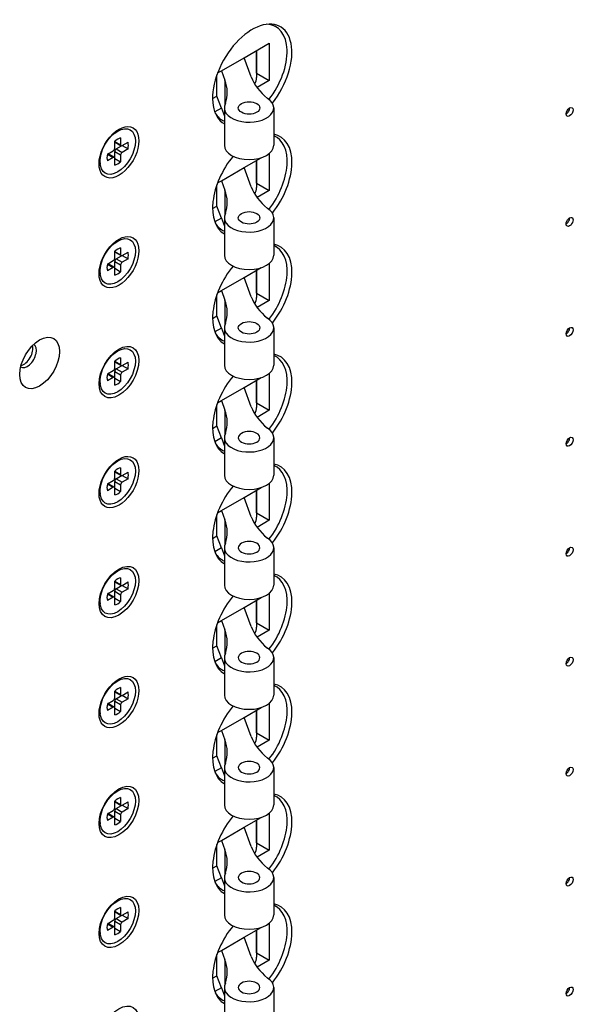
# Model space of a CAD drawing. Header units: inches. Extents: x 0 to 44.1, y 0 to 28.2.
# Tile 10 of 25: x 31.6 to 34.3, y 3.5 to 8.3. Entities that reach past the tile are written whole.
import ezdxf

# ---------------------------------------------------------------- set-up
doc = ezdxf.new("R2010")
doc.units = ezdxf.units.IN
doc.header["$LTSCALE"] = 0.5
doc.header["$MEASUREMENT"] = 0
doc.layers.add('AM_VIS', color=7, linetype='Continuous', lineweight=30)

msp = doc.modelspace()

# ---------------------------------------------------------------- linework, layer by layer
at = {"layer": 'AM_VIS', "color": 133}
for p, q in [((32.8504, 8.2825), (32.8733, 8.2694)), ((32.7175, 8.119), (32.8407, 8.1901)), ((32.8407, 8.1901), (32.8407, 8.0079)), ((32.6071, 8.0552), (32.7175, 8.119)), ((32.7525, 8.0254), (32.7175, 8.119)), ((32.7787, 8.1543), (32.7787, 8.0223)), ((32.7789, 8.0437), (32.7789, 8.1544)), ((32.5851, 7.9318), (32.5851, 8.0347)), ((32.5887, 8.0446), (32.6071, 8.0552)), ((32.6071, 8.0552), (32.6242, 8.0094)), ((32.7787, 8.0435), (32.7789, 8.0437)), ((32.7789, 8.0437), (32.8407, 8.0079)), ((32.6242, 8.0094), (32.6242, 7.8883)), ((32.8407, 8.0079), (32.781, 7.9734)), ((32.5641, 7.9197), (32.5851, 7.9318)), ((32.6071, 7.873), (32.5851, 7.9318)), ((32.6071, 7.873), (32.5748, 7.8544)), ((32.6071, 7.873), (32.6217, 7.834)), ((32.6217, 7.8741), (32.6217, 7.6919)), ((32.8623, 7.8741), (32.8623, 7.6919)), ((32.5879, 7.8279), (32.6108, 7.8147)), ((32.8623, 7.7398), (32.8733, 7.7335)), ((32.7175, 7.5831), (32.8013, 7.6315)), ((32.8407, 7.6523), (32.8407, 7.4721)), ((32.6071, 7.5194), (32.7175, 7.5831)), ((32.7525, 7.4896), (32.7175, 7.5831)), ((32.7787, 7.6184), (32.7787, 7.4865)), ((32.7789, 7.5078), (32.7789, 7.6186)), ((32.5851, 7.396), (32.5851, 7.4989)), ((32.5887, 7.5088), (32.6071, 7.5194)), ((32.6071, 7.5194), (32.6242, 7.4736)), ((32.7787, 7.5077), (32.7789, 7.5078)), ((32.7789, 7.5078), (32.8407, 7.4721)), ((32.6242, 7.4736), (32.6242, 7.3525)), ((32.8407, 7.4721), (32.781, 7.4376)), ((32.5641, 7.3839), (32.5851, 7.396)), ((32.6071, 7.3372), (32.5851, 7.396)), ((32.6071, 7.3372), (32.5748, 7.3186)), ((32.6071, 7.3372), (32.6217, 7.2982)), ((32.6217, 7.3383), (32.6217, 7.1561)), ((32.8623, 7.3383), (32.8623, 7.1561)), ((32.5879, 7.292), (32.6108, 7.2789))]:
    msp.add_line(p, q, dxfattribs=at)
at = {"layer": 'AM_VIS', "color": 33}
for p, q in [((32.0873, 7.7558), (32.1123, 7.7666)), ((32.1159, 7.7279), (32.1159, 7.6945)), ((32.0874, 7.678), (32.0874, 7.7114)), ((32.0874, 7.711), (32.1159, 7.6945)), ((32.0891, 7.7066), (32.118, 7.6899)), ((32.0942, 7.6741), (32.1208, 7.6895)), ((32.123, 7.6904), (32.1519, 7.7071)), ((32.1234, 7.6906), (32.1519, 7.6742)), ((32.0513, 7.649), (32.0803, 7.6657)), ((32.0803, 7.6328), (32.0513, 7.6161)), ((32.0517, 7.6492), (32.0803, 7.6328)), ((32.0564, 7.6499), (32.0853, 7.6333)), ((32.087, 7.631), (32.087, 7.6618)), ((32.087, 7.6618), (32.1159, 7.6451)), ((32.0942, 7.6741), (32.123, 7.6575)), ((32.1159, 7.6451), (32.1159, 7.6117)), ((32.1519, 7.6742), (32.123, 7.6575)), ((32.0129, 7.6269), (32.016, 7.5999)), ((32.0874, 7.5953), (32.0874, 7.6287)), ((32.0874, 7.6282), (32.1159, 7.6117)), ((32.0873, 7.22), (32.1123, 7.2308)), ((32.0874, 7.1422), (32.0874, 7.1756)), ((32.0874, 7.1751), (32.1159, 7.1587)), ((32.0891, 7.1707), (32.118, 7.1541)), ((32.0942, 7.1383), (32.1208, 7.1537)), ((32.1159, 7.1921), (32.1159, 7.1587)), ((32.123, 7.1546), (32.1519, 7.1713)), ((32.1234, 7.1548), (32.1519, 7.1383)), ((32.0513, 7.1132), (32.0803, 7.1299)), ((32.0517, 7.1134), (32.0803, 7.097)), ((32.0564, 7.1141), (32.0853, 7.0975)), ((32.087, 7.0952), (32.087, 7.126)), ((32.087, 7.126), (32.1159, 7.1093)), ((32.0942, 7.1383), (32.123, 7.1216)), ((32.1159, 7.1093), (32.1159, 7.0759)), ((32.1519, 7.1383), (32.123, 7.1216)), ((32.0129, 7.0911), (32.016, 7.064)), ((32.0803, 7.097), (32.0513, 7.0803)), ((32.0874, 7.0595), (32.0874, 7.0928)), ((32.0874, 7.0924), (32.1159, 7.0759)), ((32.0873, 6.6841), (32.1123, 6.695)), ((32.0874, 6.6064), (32.0874, 6.6398)), ((32.0874, 6.6393), (32.1159, 6.6229)), ((32.0891, 6.6349), (32.118, 6.6182)), ((32.1159, 6.6562), (32.1159, 6.6229)), ((32.123, 6.6187), (32.1519, 6.6354)), ((32.0513, 6.5774), (32.0803, 6.594)), ((32.0517, 6.5776), (32.0803, 6.5611)), ((32.0564, 6.5783), (32.0853, 6.5616)), ((32.087, 6.5593), (32.087, 6.5901)), ((32.087, 6.5901), (32.1159, 6.5735)), ((32.0942, 6.6025), (32.1208, 6.6179)), ((32.0942, 6.6025), (32.123, 6.5858)), ((32.1519, 6.6025), (32.123, 6.5858)), ((32.1234, 6.619), (32.1519, 6.6025)), ((32.0129, 6.5553), (32.016, 6.5282)), ((32.0803, 6.5611), (32.0513, 6.5444)), ((32.0874, 6.5236), (32.0874, 6.557)), ((32.0874, 6.5566), (32.1159, 6.5401)), ((32.1159, 6.5735), (32.1159, 6.5401)), ((32.0873, 6.1483), (32.1123, 6.1591)), ((32.0874, 6.0706), (32.0874, 6.1039)), ((32.0874, 6.1035), (32.1159, 6.087)), ((32.0891, 6.0991), (32.118, 6.0824)), ((32.1159, 6.1204), (32.1159, 6.087)), ((32.123, 6.0829), (32.1519, 6.0996)), ((32.0513, 6.0415), (32.0803, 6.0582)), ((32.087, 6.0235), (32.087, 6.0543)), ((32.087, 6.0543), (32.1159, 6.0376)), ((32.0942, 6.0667), (32.1208, 6.082)), ((32.0942, 6.0667), (32.123, 6.05)), ((32.1519, 6.0667), (32.123, 6.05)), ((32.1234, 6.0831), (32.1519, 6.0667)), ((32.0129, 6.0194), (32.016, 5.9924)), ((32.0803, 6.0253), (32.0513, 6.0086)), ((32.0517, 6.0418), (32.0803, 6.0253)), ((32.0564, 6.0425), (32.0853, 6.0258)), ((32.0874, 5.9878), (32.0874, 6.0212)), ((32.0874, 6.0207), (32.1159, 6.0043)), ((32.1159, 6.0376), (32.1159, 6.0043)), ((32.0873, 5.6125), (32.1123, 5.6233)), ((32.0874, 5.5347), (32.0874, 5.5681)), ((32.0874, 5.5677), (32.1159, 5.5512)), ((32.1159, 5.5846), (32.1159, 5.5512)), ((32.0513, 5.5057), (32.0803, 5.5224)), ((32.087, 5.4877), (32.087, 5.5185)), ((32.087, 5.5185), (32.1159, 5.5018)), ((32.0891, 5.5632), (32.118, 5.5466)), ((32.0942, 5.5308), (32.1208, 5.5462)), ((32.0942, 5.5308), (32.123, 5.5142)), ((32.123, 5.5471), (32.1519, 5.5638)), ((32.1519, 5.5309), (32.123, 5.5142)), ((32.1234, 5.5473), (32.1519, 5.5309)), ((32.0129, 5.4836), (32.016, 5.4566)), ((32.0803, 5.4895), (32.0513, 5.4728)), ((32.0517, 5.5059), (32.0803, 5.4895)), ((32.0564, 5.5066), (32.0853, 5.49)), ((32.0874, 5.452), (32.0874, 5.4854)), ((32.0874, 5.4849), (32.1159, 5.4684)), ((32.1159, 5.5018), (32.1159, 5.4684)), ((32.0873, 5.0766), (32.1123, 5.0875)), ((32.1159, 5.0488), (32.1159, 5.0154)), ((32.0874, 4.9989), (32.0874, 5.0323)), ((32.0874, 5.0318), (32.1159, 5.0154)), ((32.0891, 5.0274), (32.118, 5.0108)), ((32.0942, 4.995), (32.1208, 5.0104)), ((32.0942, 4.995), (32.123, 4.9783)), ((32.123, 5.0113), (32.1519, 5.028)), ((32.1519, 4.995), (32.123, 4.9783)), ((32.1234, 5.0115), (32.1519, 4.995)), ((32.0129, 4.9478), (32.016, 4.9207)), ((32.0513, 4.9699), (32.0803, 4.9866)), ((32.0803, 4.9536), (32.0513, 4.937)), ((32.0517, 4.9701), (32.0803, 4.9536)), ((32.0564, 4.9708), (32.0853, 4.9541)), ((32.087, 4.9519), (32.087, 4.9827)), ((32.087, 4.9827), (32.1159, 4.966)), ((32.0874, 4.9162), (32.0874, 4.9495)), ((32.0874, 4.9491), (32.1159, 4.9326)), ((32.1159, 4.966), (32.1159, 4.9326)), ((32.0873, 4.5408), (32.1123, 4.5517)), ((32.1159, 4.5129), (32.1159, 4.4796)), ((32.0874, 4.4631), (32.0874, 4.4965)), ((32.0874, 4.496), (32.1159, 4.4796)), ((32.0891, 4.4916), (32.118, 4.4749)), ((32.0942, 4.4592), (32.1208, 4.4746)), ((32.123, 4.4754), (32.1519, 4.4921)), ((32.1234, 4.4757), (32.1519, 4.4592)), ((32.0513, 4.4341), (32.0803, 4.4507)), ((32.0803, 4.4178), (32.0513, 4.4011)), ((32.0517, 4.4343), (32.0803, 4.4178)), ((32.0564, 4.435), (32.0853, 4.4183)), ((32.087, 4.416), (32.087, 4.4468)), ((32.087, 4.4468), (32.1159, 4.4302)), ((32.0942, 4.4592), (32.123, 4.4425)), ((32.1159, 4.4302), (32.1159, 4.3968)), ((32.1519, 4.4592), (32.123, 4.4425)), ((32.0129, 4.412), (32.016, 4.3849)), ((32.0874, 4.3803), (32.0874, 4.4137)), ((32.0874, 4.4133), (32.1159, 4.3968)), ((32.0873, 4.005), (32.1123, 4.0158)), ((32.0874, 3.9273), (32.0874, 3.9606)), ((32.0874, 3.9602), (32.1159, 3.9437)), ((32.0891, 3.9558), (32.118, 3.9391)), ((32.0942, 3.9233), (32.1208, 3.9387)), ((32.1159, 3.9771), (32.1159, 3.9437)), ((32.123, 3.9396), (32.1519, 3.9563)), ((32.1234, 3.9398), (32.1519, 3.9234)), ((32.0513, 3.8982), (32.0803, 3.9149)), ((32.0517, 3.8985), (32.0803, 3.882)), ((32.0564, 3.8992), (32.0853, 3.8825)), ((32.087, 3.8802), (32.087, 3.911)), ((32.087, 3.911), (32.1159, 3.8943)), ((32.0942, 3.9233), (32.123, 3.9067)), ((32.1159, 3.8943), (32.1159, 3.861)), ((32.1519, 3.9234), (32.123, 3.9067)), ((32.0129, 3.8761), (32.016, 3.8491)), ((32.0803, 3.882), (32.0513, 3.8653)), ((32.0874, 3.8445), (32.0874, 3.8779)), ((32.0874, 3.8774), (32.1159, 3.861))]:
    msp.add_line(p, q, dxfattribs=at)
at = {"layer": 'AM_VIS', "color": 171}
for p, q in [((32.8623, 7.204), (32.8733, 7.1977)), ((32.8407, 7.1164), (32.8407, 6.9363)), ((32.7175, 7.0473), (32.8013, 7.0957)), ((32.7787, 7.0826), (32.7787, 6.9507)), ((32.7789, 6.972), (32.7789, 7.0827)), ((32.6071, 6.9836), (32.7175, 7.0473)), ((32.7525, 6.9538), (32.7175, 7.0473)), ((32.5851, 6.8601), (32.5851, 6.9631)), ((32.5887, 6.973), (32.6071, 6.9836)), ((32.6071, 6.9836), (32.6242, 6.9377)), ((32.7787, 6.9719), (32.7789, 6.972)), ((32.7789, 6.972), (32.8407, 6.9363)), ((32.6242, 6.9377), (32.6242, 6.8167)), ((32.8407, 6.9363), (32.781, 6.9018)), ((32.5641, 6.848), (32.5851, 6.8601)), ((32.6071, 6.8014), (32.5851, 6.8601)), ((32.6071, 6.8014), (32.5748, 6.7828)), ((32.6071, 6.8014), (32.6217, 6.7624)), ((32.6217, 6.8025), (32.6217, 6.6203)), ((32.8623, 6.8025), (32.8623, 6.6203)), ((32.5879, 6.7562), (32.6108, 6.743)), ((32.8623, 6.6682), (32.8733, 6.6619)), ((32.8407, 6.5806), (32.8407, 6.4005)), ((32.7175, 6.5115), (32.8013, 6.5598)), ((32.7787, 6.5468), (32.7787, 6.4148)), ((32.7789, 6.4362), (32.7789, 6.5469)), ((32.6071, 6.4477), (32.7175, 6.5115)), ((32.7525, 6.4179), (32.7175, 6.5115)), ((32.5887, 6.4371), (32.6071, 6.4477)), ((32.6071, 6.4477), (32.6242, 6.4019)), ((32.7787, 6.4361), (32.7789, 6.4362)), ((32.7789, 6.4362), (32.8407, 6.4005)), ((32.5851, 6.3243), (32.5851, 6.4272)), ((32.6242, 6.4019), (32.6242, 6.2809)), ((32.8407, 6.4005), (32.781, 6.366)), ((32.5641, 6.3122), (32.5851, 6.3243)), ((32.6071, 6.2656), (32.5851, 6.3243)), ((32.6071, 6.2656), (32.5748, 6.2469)), ((32.6071, 6.2656), (32.6217, 6.2265)), ((32.6217, 6.2667), (32.6217, 6.0845)), ((32.8623, 6.2667), (32.8623, 6.0845)), ((32.5879, 6.2204), (32.6108, 6.2072))]:
    msp.add_line(p, q, dxfattribs=at)
at = {"layer": 'AM_VIS', "color": 181}
for p, q in [((32.8623, 6.1324), (32.8733, 6.126)), ((32.7175, 5.9757), (32.8013, 6.024)), ((32.7787, 6.011), (32.7787, 5.879)), ((32.7789, 5.9004), (32.7789, 6.0111)), ((32.8407, 6.0448), (32.8407, 5.8646)), ((32.6071, 5.9119), (32.7175, 5.9757)), ((32.7525, 5.8821), (32.7175, 5.9757)), ((32.5887, 5.9013), (32.6071, 5.9119)), ((32.6071, 5.9119), (32.6242, 5.8661)), ((32.5851, 5.7885), (32.5851, 5.8914)), ((32.6242, 5.8661), (32.6242, 5.745)), ((32.7787, 5.9002), (32.7789, 5.9004)), ((32.7789, 5.9004), (32.8407, 5.8646)), ((32.8407, 5.8646), (32.781, 5.8301)), ((32.5641, 5.7764), (32.5851, 5.7885)), ((32.6071, 5.7297), (32.5851, 5.7885)), ((32.6071, 5.7297), (32.5748, 5.7111)), ((32.6071, 5.7297), (32.6217, 5.6907)), ((32.6217, 5.7308), (32.6217, 5.5486)), ((32.8623, 5.7308), (32.8623, 5.5486)), ((32.5879, 5.6846), (32.6108, 5.6714)), ((32.8623, 5.5965), (32.8733, 5.5902)), ((32.7175, 5.4398), (32.8013, 5.4882)), ((32.7787, 5.4751), (32.7787, 5.3432)), ((32.7789, 5.3645), (32.7789, 5.4753)), ((32.8407, 5.509), (32.8407, 5.3288)), ((32.6071, 5.3761), (32.7175, 5.4398)), ((32.7525, 5.3463), (32.7175, 5.4398)), ((32.5887, 5.3655), (32.6071, 5.3761)), ((32.6071, 5.3761), (32.6242, 5.3303)), ((32.5851, 5.2527), (32.5851, 5.3556)), ((32.6242, 5.3303), (32.6242, 5.2092)), ((32.7787, 5.3644), (32.7789, 5.3645)), ((32.7789, 5.3645), (32.8407, 5.3288)), ((32.8407, 5.3288), (32.781, 5.2943)), ((32.5641, 5.2405), (32.5851, 5.2527)), ((32.6071, 5.1939), (32.5851, 5.2527)), ((32.6071, 5.1939), (32.5748, 5.1753)), ((32.6071, 5.1939), (32.6217, 5.1549)), ((32.6217, 5.195), (32.6217, 5.0128)), ((32.8623, 5.195), (32.8623, 5.0128)), ((32.5879, 5.1487), (32.6108, 5.1356)), ((32.8623, 5.0607), (32.8733, 5.0544)), ((32.7175, 4.904), (32.8013, 4.9524)), ((32.8407, 4.9731), (32.8407, 4.793)), ((32.6071, 4.8403), (32.7175, 4.904)), ((32.7525, 4.8104), (32.7175, 4.904)), ((32.7787, 4.9393), (32.7787, 4.8074)), ((32.7789, 4.8287), (32.7789, 4.9394)), ((32.5851, 4.7168), (32.5851, 4.8197)), ((32.5887, 4.8297), (32.6071, 4.8403)), ((32.6071, 4.8403), (32.6242, 4.7944)), ((32.7787, 4.8286), (32.7789, 4.8287)), ((32.7789, 4.8287), (32.8407, 4.793)), ((32.6242, 4.7944), (32.6242, 4.6734)), ((32.8407, 4.793), (32.781, 4.7585)), ((32.5641, 4.7047), (32.5851, 4.7168)), ((32.6071, 4.6581), (32.5851, 4.7168)), ((32.6071, 4.6581), (32.5748, 4.6395)), ((32.6071, 4.6581), (32.6217, 4.6191)), ((32.6217, 4.6592), (32.6217, 4.477)), ((32.8623, 4.6592), (32.8623, 4.477)), ((32.5879, 4.6129), (32.6108, 4.5997))]:
    msp.add_line(p, q, dxfattribs=at)
at = {"layer": 'AM_VIS', "color": 201}
for p, q in [((32.8623, 4.5249), (32.8733, 4.5186)), ((32.7175, 4.3682), (32.8013, 4.4165)), ((32.8407, 4.4373), (32.8407, 4.2572)), ((32.6071, 4.3044), (32.7175, 4.3682)), ((32.7525, 4.2746), (32.7175, 4.3682)), ((32.7787, 4.4035), (32.7787, 4.2715)), ((32.7789, 4.2929), (32.7789, 4.4036)), ((32.5851, 4.181), (32.5851, 4.2839)), ((32.5887, 4.2938), (32.6071, 4.3044)), ((32.6071, 4.3044), (32.6242, 4.2586)), ((32.7787, 4.2928), (32.7789, 4.2929)), ((32.7789, 4.2929), (32.8407, 4.2572)), ((32.6242, 4.2586), (32.6242, 4.1376)), ((32.8407, 4.2572), (32.781, 4.2227)), ((32.5641, 4.1689), (32.5851, 4.181)), ((32.6071, 4.1223), (32.5851, 4.181)), ((32.6071, 4.1223), (32.5748, 4.1036)), ((32.6071, 4.1223), (32.6217, 4.0832)), ((32.6217, 4.1233), (32.6217, 3.9412)), ((32.8623, 4.1233), (32.8623, 3.9412)), ((32.5879, 4.0771), (32.6108, 4.0639)), ((32.8623, 3.9891), (32.8733, 3.9827)), ((32.8407, 3.9015), (32.8407, 3.7213)), ((32.7175, 3.8324), (32.8013, 3.8807)), ((32.7787, 3.8677), (32.7787, 3.7357)), ((32.7789, 3.757), (32.7789, 3.8678)), ((32.6071, 3.7686), (32.7175, 3.8324)), ((32.7525, 3.7388), (32.7175, 3.8324)), ((32.5851, 3.6452), (32.5851, 3.7481)), ((32.5887, 3.758), (32.6071, 3.7686)), ((32.6071, 3.7686), (32.6242, 3.7228)), ((32.7787, 3.7569), (32.7789, 3.757)), ((32.7789, 3.757), (32.8407, 3.7213)), ((32.6242, 3.7228), (32.6242, 3.6017)), ((32.8407, 3.7213), (32.781, 3.6868)), ((32.5641, 3.6331), (32.5851, 3.6452)), ((32.6071, 3.5864), (32.5851, 3.6452)), ((32.6071, 3.5864), (32.5748, 3.5678)), ((32.6071, 3.5864), (32.6217, 3.5474)), ((32.6217, 3.5875), (32.6217, 3.4053)), ((32.8623, 3.5875), (32.8623, 3.4053)), ((32.5879, 3.5413), (32.6108, 3.5281))]:
    msp.add_line(p, q, dxfattribs=at)
at = {"layer": 'AM_VIS', "color": 203}
for centre, major_axis, start_param, end_param in [((32.7575, 8.0331), (0.1367, 0.2368), 4.458545, 9.431618), ((34.3043, 7.8545), (0.012, 0.0208), 2.356194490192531, 8.639379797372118), ((34.2873, 7.8643), (0.012, 0.0208), 3.924776, 5.500002), ((32.1078, 7.658), (0.0687, 0.119), 2.356194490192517, 8.639379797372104), ((32.7575, 7.4973), (0.1367, 0.2368), 4.458545, 6.495466), ((32.7575, 7.4973), (0.1367, 0.2368), 1.288842, 3.148432), ((34.3043, 7.3187), (0.012, 0.0208), 2.356194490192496, 8.639379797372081), ((34.2873, 7.3285), (0.012, 0.0208), 3.924776, 5.500002), ((32.1078, 7.1222), (0.0687, 0.119), 2.356194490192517, 8.639379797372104), ((32.7575, 6.9614), (0.1367, 0.2368), 4.458545, 6.495466), ((32.7575, 6.9614), (0.1367, 0.2368), 1.288842, 3.148432), ((31.7211, 6.631), (0.0687, 0.119), 2.356194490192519, 8.639379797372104), ((34.3043, 6.7828), (0.012, 0.0208), 2.356194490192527, 8.639379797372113), ((34.2873, 6.7926), (0.012, 0.0208), 3.924776, 5.500002), ((31.6606, 6.6659), (0.0315, 0.0546), 3.124385, 6.300393), ((32.1078, 6.5864), (0.0687, 0.119), 2.356194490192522, 8.63937979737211), ((31.6438, 6.6757), (0.0315, 0.0546), 3.622923, 5.801855), ((32.7575, 6.4256), (0.1367, 0.2368), 4.458545, 6.495466), ((32.7575, 6.4256), (0.1367, 0.2368), 1.288842, 3.148432), ((34.3043, 6.247), (0.012, 0.0208), 2.356194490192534, 8.63937979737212), ((34.2873, 6.2568), (0.012, 0.0208), 3.924776, 5.500002), ((32.1078, 6.0505), (0.0687, 0.119), 2.356194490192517, 8.639379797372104), ((32.7575, 5.8898), (0.1367, 0.2368), 4.458545, 6.495466), ((32.7575, 5.8898), (0.1367, 0.2368), 1.288842, 3.148432), ((34.3043, 5.7112), (0.012, 0.0208), 2.356194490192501, 8.639379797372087), ((34.2873, 5.721), (0.012, 0.0208), 3.924776, 5.500002), ((32.1078, 5.5147), (0.0687, 0.119), 2.356194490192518, 8.639379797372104), ((32.7575, 5.354), (0.1367, 0.2368), 4.458545, 6.495466), ((32.7575, 5.354), (0.1367, 0.2368), 1.288842, 3.148432), ((34.3043, 5.1754), (0.012, 0.0208), 2.356194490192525, 8.639379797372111), ((34.2873, 5.1852), (0.012, 0.0208), 3.924776, 5.500002), ((32.1078, 4.9789), (0.0687, 0.119), 2.356194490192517, 8.639379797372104), ((32.7575, 4.8181), (0.1367, 0.2368), 4.458545, 6.495466), ((32.7575, 4.8181), (0.1367, 0.2368), 1.288842, 3.148432), ((34.3043, 4.6395), (0.012, 0.0208), 2.356194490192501, 8.639379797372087), ((34.2873, 4.6493), (0.012, 0.0208), 3.924776, 5.500002), ((32.1078, 4.4431), (0.0687, 0.119), 2.356194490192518, 8.639379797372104), ((32.7575, 4.2823), (0.1367, 0.2368), 4.458545, 6.495466), ((32.7575, 4.2823), (0.1367, 0.2368), 1.288842, 3.148432), ((34.3043, 4.1037), (0.012, 0.0208), 2.356194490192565, 8.63937979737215), ((34.2873, 4.1135), (0.012, 0.0208), 3.924776, 5.500002), ((32.1078, 3.9072), (0.0687, 0.119), 2.356194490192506, 8.639379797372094), ((32.7575, 3.7465), (0.1367, 0.2368), 4.458545, 6.495466), ((32.7575, 3.7465), (0.1367, 0.2368), 1.288842, 3.148432), ((34.3043, 3.5679), (0.012, 0.0208), 2.356194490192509, 8.639379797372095), ((34.2873, 3.5777), (0.012, 0.0208), 3.924776, 5.500002), ((32.1078, 3.3714), (0.0687, 0.119), 2.356194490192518, 8.639379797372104)]:
    msp.add_ellipse(centre, major_axis=major_axis, ratio=0.57735, start_param=start_param, end_param=end_param, dxfattribs=at)
at = {"layer": 'AM_VIS', "color": 133}
for centre, major_axis, start_param, end_param in [((32.742, 8.042), (0.1313, 0.2273), 4.47667, 6.589968), ((33.2456, 8.0869), (0.5044, 0), 3.354413, 3.750191), ((32.6184, 8.0223), (0.1603, 0), 5.938765, 6.283185), ((32.1312, 7.9479), (0.5044, 0), 6.100228, 6.496006), ((32.742, 7.8741), (0.1203, 0), 2.837919, 7.0125), ((32.742, 7.8741), (0.0525, 0), 0.785398, 7.068583), ((32.742, 8.042), (0.1313, 0.2273), 2.83481, 3.221797), ((32.742, 7.5062), (0.1313, 0.2273), 4.47667, 6.36339), ((32.742, 7.6919), (0.1203, 0), 3.141593, 6.283185), ((33.2456, 7.5511), (0.5044, 0), 3.354413, 3.750191), ((32.6184, 7.4865), (0.1603, 0), 5.938765, 6.283185), ((32.1312, 7.4121), (0.5044, 0), 6.100228, 6.496006), ((32.742, 7.3383), (0.1203, 0), 2.837919, 7.0125), ((32.742, 7.3383), (0.0525, 0), 0.785398, 7.068583), ((32.742, 7.5062), (0.1313, 0.2273), 2.83481, 3.221797), ((32.742, 7.1561), (0.1203, 0), 3.141593, 6.283185)]:
    msp.add_ellipse(centre, major_axis=major_axis, ratio=0.57735, start_param=start_param, end_param=end_param, dxfattribs=at)
at = {"layer": 'AM_VIS', "color": 33}
for centre, major_axis, start_param, end_param in [((32.1016, 7.6616), (0.061, 0.1057), 2.35619449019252, 8.639379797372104), ((32.1016, 7.6616), (0.037, 0.064), 0.509172, 1.061625), ((32.0803, 7.6739), (0.00504, 0.00873), 3.926991, 5.497787), ((32.0942, 7.7153), (0.00504, 0.00873), 2.668632, 3.141593), ((32.123, 7.6986), (0.00504, 0.00873), 2.356194, 3.926991), ((32.1016, 7.6616), (0.037, 0.064), 5.221561, 5.774014), ((32.1016, 7.6616), (0.037, 0.064), 2.079968, 2.632421), ((32.0514, 7.6412), (0.00504, 0.00873), 0, 0.472961), ((32.0803, 7.6245), (0.00504, 0.00873), 5.497787, 7.068583), ((32.0942, 7.6659), (0.00504, 0.00873), 0.785398, 2.356194), ((32.123, 7.6492), (0.00504, 0.00873), 0.785398, 2.356194), ((32.1016, 7.6616), (0.037, 0.064), 3.650764, 4.203217), ((32.1016, 7.1258), (0.061, 0.1057), 2.356194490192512, 8.639379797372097), ((32.1016, 7.1258), (0.037, 0.064), 0.509172, 1.061625), ((32.0942, 7.1795), (0.00504, 0.00873), 2.668632, 3.141593), ((32.123, 7.1628), (0.00504, 0.00873), 2.356194, 3.926991), ((32.1016, 7.1258), (0.037, 0.064), 5.221561, 5.774014), ((32.1016, 7.1258), (0.037, 0.064), 2.079968, 2.632421), ((32.0514, 7.1054), (0.00504, 0.00873), 0, 0.472961), ((32.0803, 7.1381), (0.00504, 0.00873), 3.926991, 5.497787), ((32.0942, 7.1301), (0.00504, 0.00873), 0.785398, 2.356194), ((32.123, 7.1134), (0.00504, 0.00873), 0.785398, 2.356194), ((32.0803, 7.0887), (0.00504, 0.00873), 5.497787, 7.068583), ((32.1016, 7.1258), (0.037, 0.064), 3.650764, 4.203217), ((32.1016, 6.5899), (0.061, 0.1057), 2.356194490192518, 8.639379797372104), ((32.1016, 6.5899), (0.037, 0.064), 0.509172, 1.061625), ((32.0942, 6.6436), (0.00504, 0.00873), 2.668632, 3.141593), ((32.123, 6.627), (0.00504, 0.00873), 2.356194, 3.926991), ((32.1016, 6.5899), (0.037, 0.064), 5.221561, 5.774014), ((32.1016, 6.5899), (0.037, 0.064), 2.079968, 2.632421), ((32.0514, 6.5696), (0.00504, 0.00873), 0, 0.472961), ((32.0803, 6.6023), (0.00504, 0.00873), 3.926991, 5.497787), ((32.0942, 6.5942), (0.00504, 0.00873), 0.785398, 2.356194), ((32.123, 6.5776), (0.00504, 0.00873), 0.785398, 2.356194), ((32.0803, 6.5529), (0.00504, 0.00873), 5.497787, 7.068583), ((32.1016, 6.5899), (0.037, 0.064), 3.650764, 4.203217), ((32.1016, 6.0541), (0.061, 0.1057), 2.356194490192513, 8.639379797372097), ((32.1016, 6.0541), (0.037, 0.064), 0.509172, 1.061625), ((32.0942, 6.1078), (0.00504, 0.00873), 2.668632, 3.141593), ((32.1016, 6.0541), (0.037, 0.064), 5.221561, 5.774014), ((32.0803, 6.0665), (0.00504, 0.00873), 3.926991, 5.497787), ((32.0942, 6.0584), (0.00504, 0.00873), 0.785398, 2.356194), ((32.123, 6.0911), (0.00504, 0.00873), 2.356194, 3.926991), ((32.123, 6.0418), (0.00504, 0.00873), 0.785398, 2.356194), ((32.1016, 6.0541), (0.037, 0.064), 2.079968, 2.632421), ((32.0514, 6.0337), (0.00504, 0.00873), 0, 0.472961), ((32.0803, 6.0171), (0.00504, 0.00873), 5.497787, 7.068583), ((32.1016, 6.0541), (0.037, 0.064), 3.650764, 4.203217), ((32.1016, 5.5183), (0.061, 0.1057), 2.356194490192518, 8.639379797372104), ((32.1016, 5.5183), (0.037, 0.064), 0.509172, 1.061625), ((32.0803, 5.5306), (0.00504, 0.00873), 3.926991, 5.497787), ((32.0942, 5.5226), (0.00504, 0.00873), 0.785398, 2.356194), ((32.0942, 5.572), (0.00504, 0.00873), 2.668632, 3.141593), ((32.123, 5.5553), (0.00504, 0.00873), 2.356194, 3.926991), ((32.1016, 5.5183), (0.037, 0.064), 5.221561, 5.774014), ((32.1016, 5.5183), (0.037, 0.064), 2.079968, 2.632421), ((32.0514, 5.4979), (0.00504, 0.00873), 0, 0.472961), ((32.0803, 5.4812), (0.00504, 0.00873), 5.497787, 7.068583), ((32.123, 5.5059), (0.00504, 0.00873), 0.785398, 2.356194), ((32.1016, 5.5183), (0.037, 0.064), 3.650764, 4.203217), ((32.1016, 4.9825), (0.061, 0.1057), 2.35619449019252, 8.639379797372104), ((32.1016, 4.9825), (0.037, 0.064), 0.509172, 1.061625), ((32.0803, 4.9948), (0.00504, 0.00873), 3.926991, 5.497787), ((32.0942, 4.9868), (0.00504, 0.00873), 0.785398, 2.356194), ((32.0942, 5.0362), (0.00504, 0.00873), 2.668632, 3.141593), ((32.123, 5.0195), (0.00504, 0.00873), 2.356194, 3.926991), ((32.1016, 4.9825), (0.037, 0.064), 5.221561, 5.774014), ((32.1016, 4.9825), (0.037, 0.064), 2.079968, 2.632421), ((32.0514, 4.9621), (0.00504, 0.00873), 0, 0.472961), ((32.0803, 4.9454), (0.00504, 0.00873), 5.497787, 7.068583), ((32.123, 4.9701), (0.00504, 0.00873), 0.785398, 2.356194), ((32.1016, 4.9825), (0.037, 0.064), 3.650764, 4.203217), ((32.1016, 4.4466), (0.061, 0.1057), 2.35619449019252, 8.639379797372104), ((32.1016, 4.4466), (0.037, 0.064), 0.509172, 1.061625), ((32.0803, 4.459), (0.00504, 0.00873), 3.926991, 5.497787), ((32.0942, 4.5003), (0.00504, 0.00873), 2.668632, 3.141593), ((32.123, 4.4837), (0.00504, 0.00873), 2.356194, 3.926991), ((32.1016, 4.4466), (0.037, 0.064), 5.221561, 5.774014), ((32.1016, 4.4466), (0.037, 0.064), 2.079968, 2.632421), ((32.0514, 4.4263), (0.00504, 0.00873), 0, 0.472961), ((32.0803, 4.4096), (0.00504, 0.00873), 5.497787, 7.068583), ((32.0942, 4.4509), (0.00504, 0.00873), 0.785398, 2.356194), ((32.123, 4.4343), (0.00504, 0.00873), 0.785398, 2.356194), ((32.1016, 4.4466), (0.037, 0.064), 3.650764, 4.203217), ((32.1016, 3.9108), (0.061, 0.1057), 2.35619449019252, 8.639379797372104), ((32.1016, 3.9108), (0.037, 0.064), 0.509172, 1.061625), ((32.0942, 3.9645), (0.00504, 0.00873), 2.668632, 3.141593), ((32.123, 3.9478), (0.00504, 0.00873), 2.356194, 3.926991), ((32.1016, 3.9108), (0.037, 0.064), 5.221561, 5.774014), ((32.1016, 3.9108), (0.037, 0.064), 2.079968, 2.632421), ((32.0514, 3.8904), (0.00504, 0.00873), 0, 0.472961), ((32.0803, 3.9231), (0.00504, 0.00873), 3.926991, 5.497787), ((32.0942, 3.9151), (0.00504, 0.00873), 0.785398, 2.356194), ((32.123, 3.8985), (0.00504, 0.00873), 0.785398, 2.356194), ((32.0803, 3.8738), (0.00504, 0.00873), 5.497787, 7.068583), ((32.1016, 3.9108), (0.037, 0.064), 3.650764, 4.203217)]:
    msp.add_ellipse(centre, major_axis=major_axis, ratio=0.57735, start_param=start_param, end_param=end_param, dxfattribs=at)
at = {"layer": 'AM_VIS', "color": 171}
for centre, major_axis, start_param, end_param in [((32.742, 6.9704), (0.1313, 0.2273), 4.47667, 6.36339), ((32.1312, 6.8762), (0.5044, 0), 6.100228, 6.496006), ((33.2456, 7.0153), (0.5044, 0), 3.354413, 3.750191), ((32.6184, 6.9507), (0.1603, 0), 5.938765, 6.283185), ((32.742, 6.8025), (0.1203, 0), 2.837919, 7.0125), ((32.742, 6.8025), (0.0525, 0), 0.785398, 7.068583), ((32.742, 6.9704), (0.1313, 0.2273), 2.83481, 3.221797), ((32.742, 6.4345), (0.1313, 0.2273), 4.47667, 6.36339), ((32.742, 6.6203), (0.1203, 0), 3.141593, 6.283185), ((32.1312, 6.3404), (0.5044, 0), 6.100228, 6.496006), ((33.2456, 6.4794), (0.5044, 0), 3.354413, 3.750191), ((32.6184, 6.4148), (0.1603, 0), 5.938765, 6.283185), ((32.742, 6.2667), (0.1203, 0), 2.837919, 7.0125), ((32.742, 6.2667), (0.0525, 0), 0.785398, 7.068583), ((32.742, 6.4345), (0.1313, 0.2273), 2.83481, 3.221797), ((32.742, 6.0845), (0.1203, 0), 3.141593, 6.283185)]:
    msp.add_ellipse(centre, major_axis=major_axis, ratio=0.57735, start_param=start_param, end_param=end_param, dxfattribs=at)
at = {"layer": 'AM_VIS', "color": 181}
for centre, major_axis, start_param, end_param in [((32.742, 5.8987), (0.1313, 0.2273), 4.47667, 6.36339), ((32.1312, 5.8046), (0.5044, 0), 6.100228, 6.496006), ((33.2456, 5.9436), (0.5044, 0), 3.354413, 3.750191), ((32.6184, 5.879), (0.1603, 0), 5.938765, 6.283185), ((32.742, 5.7308), (0.1203, 0), 2.837919, 7.0125), ((32.742, 5.7308), (0.0525, 0), 0.785398, 7.068583), ((32.742, 5.8987), (0.1313, 0.2273), 2.83481, 3.221797), ((32.742, 5.3629), (0.1313, 0.2273), 4.47667, 6.36339), ((32.742, 5.5486), (0.1203, 0), 3.141593, 6.283185), ((32.1312, 5.2688), (0.5044, 0), 6.100228, 6.496006), ((33.2456, 5.4078), (0.5044, 0), 3.354413, 3.750191), ((32.6184, 5.3432), (0.1603, 0), 5.938765, 6.283185), ((32.742, 5.195), (0.1203, 0), 2.837919, 7.0125), ((32.742, 5.195), (0.0525, 0), 0.785398, 7.068583), ((32.742, 5.3629), (0.1313, 0.2273), 2.83481, 3.221797), ((32.742, 4.8271), (0.1313, 0.2273), 4.47667, 6.36339), ((32.742, 5.0128), (0.1203, 0), 3.141593, 6.283185), ((33.2456, 4.872), (0.5044, 0), 3.354413, 3.750191), ((32.6184, 4.8074), (0.1603, 0), 5.938765, 6.283185), ((32.1312, 4.7329), (0.5044, 0), 6.100228, 6.496006), ((32.742, 4.6592), (0.1203, 0), 2.837919, 7.0125), ((32.742, 4.6592), (0.0525, 0), 0.785398, 7.068583), ((32.742, 4.8271), (0.1313, 0.2273), 2.83481, 3.221797), ((32.742, 4.477), (0.1203, 0), 3.141593, 6.283185)]:
    msp.add_ellipse(centre, major_axis=major_axis, ratio=0.57735, start_param=start_param, end_param=end_param, dxfattribs=at)
at = {"layer": 'AM_VIS', "color": 201}
for centre, major_axis, start_param, end_param in [((32.742, 4.2912), (0.1313, 0.2273), 4.47667, 6.36339), ((33.2456, 4.3361), (0.5044, 0), 3.354413, 3.750191), ((32.6184, 4.2715), (0.1603, 0), 5.938765, 6.283185), ((32.1312, 4.1971), (0.5044, 0), 6.100228, 6.496006), ((32.742, 4.1233), (0.1203, 0), 2.837919, 7.0125), ((32.742, 4.1233), (0.0525, 0), 0.785398, 7.068583), ((32.742, 4.2912), (0.1313, 0.2273), 2.83481, 3.221797), ((32.742, 3.7554), (0.1313, 0.2273), 4.47667, 6.36339), ((32.742, 3.9412), (0.1203, 0), 3.141593, 6.283185), ((32.1312, 3.6613), (0.5044, 0), 6.100228, 6.496006), ((33.2456, 3.8003), (0.5044, 0), 3.354413, 3.750191), ((32.6184, 3.7357), (0.1603, 0), 5.938765, 6.283185), ((32.742, 3.5875), (0.1203, 0), 2.837919, 7.0125), ((32.742, 3.5875), (0.0525, 0), 0.785398, 7.068583), ((32.742, 3.7554), (0.1313, 0.2273), 2.83481, 3.221797)]:
    msp.add_ellipse(centre, major_axis=major_axis, ratio=0.57735, start_param=start_param, end_param=end_param, dxfattribs=at)

doc.saveas('drawing.dxf')
